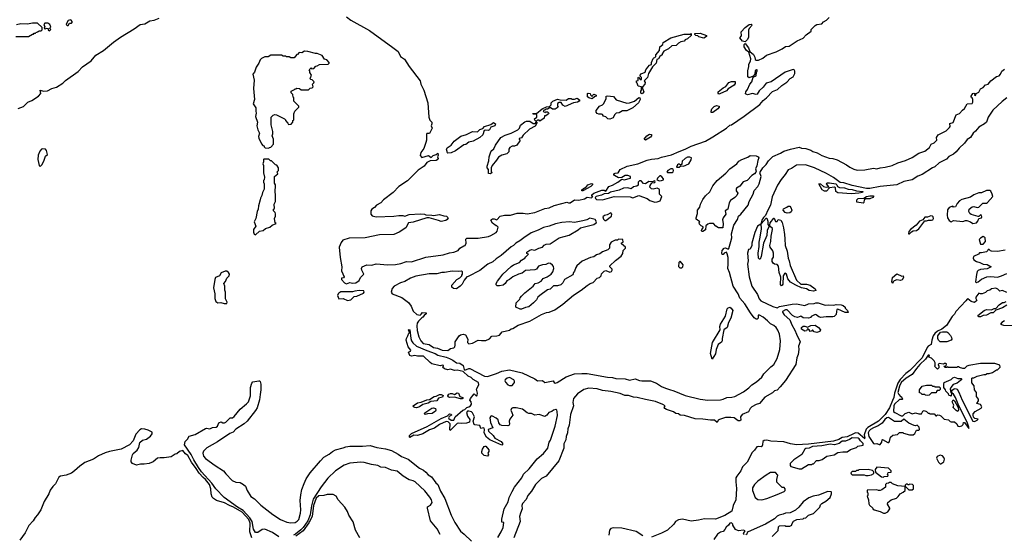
# Model space of a CAD drawing. Extents: x 2348354 to 2479840, y 460476 to 613653.
# Tile 113 of 256: x 2389812 to 2401476, y 539015 to 545110. Entities that reach past the tile are written whole.
import ezdxf

# ---------------------------------------------------------------- set-up
doc = ezdxf.new("R2010")
doc.units = 0

msp = doc.modelspace()

# ---------------------------------------------------------------- linework, layer by layer
at = {"layer": '0CON05XD'}
for points in [[(2389765, 544911), (2389915, 544913), (2389965, 544940), (2389975, 544940), (2389985, 544950), (2389998, 544952), (2390005, 544960), (2390018, 544962), (2390025, 544970), (2390035, 544970), (2390045, 544980), (2390065, 544980), (2390078, 544992), (2390078, 545018), (2390025, 545070), (2389965, 545070), (2389905, 545057), (2389825, 545063), (2389775, 545051)], [(2389795, 544060), (2389858, 544082), (2389910, 544135), (2389957, 544153), (2390037, 544203), (2390063, 544235), (2390055, 544276), (2390093, 544263), (2390143, 544267), (2390195, 544295), (2390248, 544312), (2390322, 544358), (2390355, 544389), (2390504, 544496), (2390555, 544551), (2390661, 544625), (2390715, 544689), (2390806, 544744), (2390925, 544844), (2391008, 544905), (2391169, 545001), (2391241, 545055), (2391295, 545061), (2391354, 545095), (2391405, 545106), (2391465, 545129)], [(2390165, 544980), (2390180, 544995), (2390170, 545005), (2390172, 545018), (2390180, 545025), (2390168, 545055), (2390145, 545070), (2390112, 545068), (2390100, 545055), (2390102, 545042), (2390110, 545035), (2390102, 545012), (2390115, 545000), (2390125, 545010), (2390148, 545008), (2390150, 544985), (2390165, 544980)], [(2390375, 545040), (2390385, 545042), (2390402, 545068), (2390425, 545070), (2390440, 545085), (2390417, 545107), (2390385, 545100), (2390370, 545075), (2390363, 545053), (2390375, 545040)], [(2393685, 545143), (2393735, 545105), (2393955, 544984), (2394231, 544781), (2394294, 544735), (2394323, 544675), (2394372, 544642), (2394425, 544555), (2394556, 544386), (2394566, 544345), (2394599, 544275), (2394647, 544127), (2394659, 543955), (2394671, 543921), (2394696, 543895), (2394696, 543875), (2394688, 543855), (2394699, 543825), (2394669, 543761), (2394635, 543761), (2394630, 543755), (2394630, 543685), (2394624, 543656), (2394601, 543585), (2394565, 543537), (2394555, 543500), (2394575, 543480), (2394655, 543502), (2394685, 543480), (2394709, 543501), (2394747, 543513), (2394765, 543530), (2394770, 543505), (2394762, 543485), (2394768, 543468), (2394759, 543451), (2394746, 543444), (2394675, 543440), (2394635, 543420), (2394603, 543377), (2394532, 543328), (2394407, 543203), (2394304, 543135), (2394237, 543063), (2394124, 542976), (2394089, 542941), (2394040, 542915), (2394015, 542886), (2393985, 542866), (2393974, 542845), (2393973, 542805), (2393989, 542789), (2394035, 542777), (2394245, 542783), (2394305, 542793), (2394353, 542793), (2394375, 542782), (2394427, 542803), (2394555, 542811), (2394606, 542806), (2394625, 542798), (2394695, 542797), (2394715, 542790), (2394785, 542802), (2394835, 542786), (2394870, 542785), (2394890, 542765), (2394878, 542745), (2394859, 542731), (2394805, 542721), (2394772, 542732), (2394663, 542763), (2394635, 542762), (2394475, 542713), (2394420, 542705), (2394386, 542644), (2394308, 542592), (2394245, 542567), (2394075, 542562), (2393905, 542528), (2393715, 542521), (2393641, 542499), (2393619, 542471), (2393597, 542415), (2393607, 542295), (2393629, 542185), (2393624, 542135), (2393658, 542065), (2393648, 542052), (2393625, 542048), (2393623, 542033), (2393662, 541992), (2393685, 541982), (2393725, 541998), (2393755, 541988), (2393795, 541993), (2393835, 542020), (2393848, 542055), (2393888, 542095), (2393866, 542145), (2393860, 542165), (2393870, 542185), (2393925, 542208), (2393985, 542204), (2394035, 542218), (2394175, 542208), (2394265, 542210), (2394327, 542223), (2394395, 542246), (2394455, 542241), (2394625, 542299), (2394830, 542325), (2394905, 542349), (2394955, 542357), (2395005, 542378), (2395027, 542403), (2395075, 542432), (2395090, 542435), (2395100, 542465), (2395098, 542512), (2395108, 542522), (2395244, 542524), (2395365, 542544), (2395395, 542554), (2395455, 542590), (2395470, 542605), (2395482, 542652), (2395465, 542670), (2395455, 542670), (2395415, 542700), (2395392, 542735), (2395400, 542745), (2395415, 542752), (2395435, 542752), (2395465, 542740), (2395506, 542784), (2395554, 542796), (2395625, 542794), (2395705, 542819), (2395775, 542820), (2395825, 542810), (2395913, 542827), (2396035, 542874), (2396085, 542880), (2396142, 542908), (2396236, 542934), (2396295, 542950), (2396315, 542940), (2396335, 542942), (2396383, 542977), (2396436, 542974), (2396505, 542990), (2396535, 543010), (2396585, 543000), (2396600, 543015), (2396592, 543022), (2396590, 543035), (2396613, 543057), (2396707, 543093), (2396735, 543092), (2396755, 543080), (2396792, 543135), (2396835, 543150), (2396900, 543185), (2396945, 543220), (2396975, 543214), (2397048, 543235), (2397050, 543255), (2397015, 543266), (2396985, 543263), (2396945, 543242), (2396905, 543238), (2396858, 543265), (2396850, 543275), (2396850, 543285), (2396865, 543293), (2396903, 543297), (2396924, 543335), (2397007, 543375), (2397135, 543405), (2397244, 543446), (2397295, 543458), (2397374, 543466), (2397415, 543482), (2397535, 543510), (2397625, 543551), (2397695, 543576), (2397765, 543613), (2397935, 543672), (2398025, 543721), (2398185, 543825), (2398225, 543862), (2398245, 543866), (2398393, 543967), (2398580, 544105), (2398621, 544155), (2398661, 544185), (2398732, 544258), (2398790, 544285), (2398840, 544330), (2398900, 544370), (2398938, 544412), (2398975, 544433), (2398993, 544475), (2398995, 544500), (2398986, 544516), (2398975, 544520), (2398880, 544490), (2398715, 544376), (2398655, 544357), (2398620, 544310), (2398573, 544267), (2398550, 544230), (2398535, 544226), (2398493, 544237), (2398435, 544220), (2398412, 544232), (2398413, 544255), (2398436, 544285), (2398462, 544348), (2398487, 544375), (2398502, 544428), (2398538, 544445), (2398540, 544485), (2398550, 544505), (2398550, 544515), (2398542, 544518), (2398525, 544510), (2398520, 544465), (2398500, 544440), (2398455, 544420), (2398440, 544435), (2398440, 544505), (2398450, 544555), (2398449, 544585), (2398470, 544620), (2398473, 544645), (2398450, 544725), (2398422, 544745), (2398395, 544790), (2398394, 544816), (2398405, 544830), (2398446, 544776), (2398462, 544732), (2398505, 544699), (2398521, 544665), (2398525, 544640), (2398535, 544632), (2398565, 544630), (2398615, 544656), (2398658, 544692), (2398775, 544731), (2398845, 544764), (2398885, 544791), (2398927, 544795), (2399021, 544859), (2399095, 544892), (2399130, 544930), (2399188, 544975), (2399190, 544995), (2399235, 545042), (2399255, 545052), (2399315, 545062), (2399334, 545086), (2399370, 545105), (2399402, 545138)], [(2398405, 544850), (2398375, 544858), (2398342, 544895), (2398362, 544918), (2398361, 544965), (2398405, 545019), (2398455, 545052), (2398477, 545057), (2398488, 545045), (2398454, 545006), (2398446, 544985), (2398447, 544905), (2398433, 544875), (2398405, 544850)], [(2397185, 544232), (2397172, 544242), (2397172, 544265), (2397180, 544275), (2397180, 544315), (2397140, 544325), (2397128, 544358), (2397120, 544365), (2397120, 544385), (2397138, 544392), (2397140, 544425), (2397145, 544430), (2397162, 544402), (2397178, 544402), (2397180, 544425), (2397162, 544442), (2397162, 544455), (2397175, 544468), (2397223, 544487), (2397230, 544515), (2397252, 544548), (2397275, 544572), (2397295, 544580), (2397297, 544605), (2397315, 544650), (2397325, 544660), (2397338, 544662), (2397350, 544675), (2397350, 544695), (2397390, 544745), (2397395, 544790), (2397430, 544815), (2397435, 544840), (2397525, 544896), (2397685, 544938), (2397755, 544940), (2397768, 544948), (2397768, 544922), (2397725, 544882), (2397695, 544870), (2397682, 544855), (2397645, 544848), (2397615, 544832), (2397590, 544805), (2397539, 544801), (2397498, 544765), (2397442, 544738), (2397423, 544707), (2397422, 544695), (2397397, 544673), (2397380, 544645), (2397362, 544638), (2397352, 544595), (2397307, 544553), (2397262, 544475), (2397250, 544425), (2397212, 544388), (2397220, 544365), (2397218, 544345), (2397190, 544315), (2397190, 544295), (2397207, 544255), (2397185, 544232)], [(2397915, 544892), (2397858, 544908), (2397845, 544920), (2397823, 544923), (2397810, 544935), (2397812, 544948), (2397875, 544952), (2397950, 544925), (2397948, 544912), (2397915, 544892)], [(2392765, 543590), (2392772, 543598), (2392788, 543602), (2392820, 543635), (2392820, 543695), (2392802, 543735), (2392812, 543758), (2392812, 543785), (2392790, 543865), (2392790, 543955), (2392815, 543980), (2392835, 543988), (2392855, 543982), (2392950, 543935), (2392960, 543925), (2392960, 543915), (2392990, 543885), (2392995, 543870), (2393028, 543872), (2393050, 543895), (2393050, 543915), (2393060, 543925), (2393060, 543995), (2393070, 544025), (2393120, 544075), (2393118, 544088), (2393060, 544145), (2393060, 544185), (2393052, 544192), (2393050, 544225), (2393030, 544245), (2393030, 544265), (2393068, 544282), (2393075, 544290), (2393088, 544292), (2393095, 544300), (2393127, 544297), (2393145, 544280), (2393235, 544280), (2393252, 544298), (2393278, 544302), (2393290, 544315), (2393280, 544345), (2393298, 544362), (2393300, 544375), (2393278, 544398), (2393262, 544402), (2393250, 544415), (2393258, 544422), (2393270, 544455), (2393250, 544485), (2393250, 544505), (2393242, 544518), (2393265, 544540), (2393275, 544530), (2393298, 544532), (2393322, 544558), (2393338, 544562), (2393365, 544580), (2393467, 544583), (2393480, 544595), (2393480, 544605), (2393450, 544635), (2393425, 544642), (2393395, 544688), (2393335, 544710), (2393315, 544708), (2393225, 544734), (2393185, 544736), (2393155, 544718), (2393125, 544720), (2393105, 544700), (2393095, 544700), (2393065, 544660), (2393025, 544660), (2393005, 544670), (2392975, 544670), (2392967, 544677), (2392935, 544680), (2392915, 544692), (2392788, 544692), (2392755, 544672), (2392715, 544672), (2392675, 544650), (2392662, 544635), (2392645, 544595), (2392613, 544547), (2392593, 544487), (2392576, 544465), (2392589, 544395), (2392584, 544296), (2392593, 544167), (2392580, 544115), (2392611, 544065), (2392609, 544025), (2392614, 544005), (2392604, 543965), (2392628, 543895), (2392623, 543855), (2392634, 543805), (2392653, 543765), (2392643, 543725), (2392645, 543708), (2392675, 543640), (2392692, 543622), (2392708, 543618), (2392710, 543605), (2392722, 543592), (2392765, 543590)], [(2395475, 538979), (2395518, 539045), (2395540, 539095), (2395546, 539156), (2395525, 539160), (2395524, 539194), (2395552, 539315), (2395599, 539401), (2395611, 539449), (2395645, 539522), (2395675, 539574), (2395761, 539685), (2395782, 539728), (2395848, 539792), (2395943, 539907), (2396016, 539974), (2396067, 540035), (2396084, 540105), (2396099, 540131), (2396155, 540295), (2396184, 540424), (2396181, 540471), (2396176, 540486), (2396165, 540493), (2396135, 540486), (2396115, 540471), (2396081, 540459), (2396057, 540425), (2396035, 540410), (2395965, 540436), (2395915, 540428), (2395876, 540446), (2395845, 540447), (2395824, 540454), (2395768, 540498), (2395695, 540512), (2395655, 540514), (2395637, 540505), (2395631, 540485), (2395642, 540458), (2395653, 540425), (2395620, 540380), (2395611, 540355), (2395615, 540320), (2395608, 540305), (2395595, 540298), (2395525, 540302), (2395505, 540312), (2395488, 540335), (2395479, 540369), (2395455, 540392), (2395415, 540413), (2395405, 540418), (2395395, 540413), (2395381, 540395), (2395391, 540341), (2395418, 540275), (2395362, 540258), (2395367, 540235), (2395421, 540185), (2395440, 540155), (2395516, 540115), (2395536, 540085), (2395525, 540071), (2395383, 540135), (2395344, 540164), (2395313, 540215), (2395320, 540255), (2395314, 540274), (2395305, 540277), (2395275, 540268), (2395262, 540305), (2395205, 540310), (2395196, 540316), (2395184, 540355), (2395202, 540405), (2395176, 540455), (2395165, 540464), (2395135, 540474), (2395117, 540473), (2395104, 540456), (2395117, 540415), (2395143, 540375), (2395142, 540345), (2395105, 540330), (2395042, 540328), (2395015, 540331), (2394994, 540326), (2394913, 540243), (2394908, 540255), (2394912, 540325), (2394888, 540348), (2394865, 540350), (2394784, 540316), (2394727, 540273), (2394669, 540251), (2394588, 540205), (2394526, 540186), (2394481, 540189), (2394435, 540163), (2394430, 540165), (2394432, 540185), (2394455, 540208), (2394640, 540290), (2394805, 540386), (2394881, 540419), (2394905, 540442), (2394925, 540438), (2394927, 540427), (2394900, 540410), (2394894, 540396), (2394896, 540385), (2394925, 540367), (2394954, 540366), (2394972, 540408), (2395061, 540485), (2395086, 540494), (2395109, 540515), (2395134, 540526), (2395151, 540535), (2395166, 540555), (2395159, 540585), (2395146, 540605), (2395152, 540625), (2395195, 540678), (2395225, 540652), (2395232, 540665), (2395236, 540686), (2395224, 540735), (2395253, 540787), (2395249, 540815), (2395185, 540850), (2395161, 540871), (2395125, 540887), (2395064, 540944), (2394995, 540961), (2394965, 540956), (2394915, 540970), (2394885, 540963), (2394844, 540974), (2394822, 540995), (2394832, 541005), (2394832, 541015), (2394822, 541018), (2394795, 541009), (2394695, 541036), (2394675, 541048), (2394595, 541126), (2394526, 541124), (2394495, 541132), (2394455, 541126), (2394435, 541131), (2394418, 541172), (2394442, 541185), (2394447, 541195), (2394416, 541236), (2394391, 541315), (2394393, 541335), (2394412, 541365), (2394422, 541398), (2394430, 541405), (2394420, 541435), (2394425, 541440), (2394435, 541438), (2394446, 541335), (2394455, 541308), (2394471, 541281), (2394513, 541243), (2394635, 541191), (2394736, 541155), (2394766, 541136), (2394865, 541114), (2394905, 541099), (2394945, 541079), (2394985, 541047), (2395025, 541041), (2395066, 541015), (2395078, 540968), (2395085, 540959), (2395132, 540978), (2395145, 540978), (2395320, 540890), (2395355, 540884), (2395462, 540918), (2395525, 540948), (2395615, 540962), (2395765, 540928), (2395914, 540855), (2395945, 540833), (2396006, 540836), (2396033, 540813), (2396134, 540834), (2396145, 540812), (2396155, 540807), (2396180, 540815), (2396285, 540881), (2396384, 540915), (2396471, 540921), (2396535, 540919), (2396775, 540878), (2396835, 540874), (2396875, 540862), (2396985, 540857), (2397035, 540842), (2397105, 540858), (2397155, 540838), (2397184, 540834), (2397285, 540832), (2397355, 540806), (2397415, 540767), (2397464, 540744), (2397509, 540731), (2397563, 540715), (2397695, 540660), (2397875, 540615), (2397964, 540604), (2398115, 540609), (2398145, 540615), (2398188, 540635), (2398249, 540639), (2398285, 540649), (2398387, 540703), (2398450, 540750), (2398484, 540785), (2398540, 540820), (2398604, 540876), (2398627, 540915), (2398710, 541000), (2398745, 541026), (2398785, 541099), (2398819, 541205), (2398825, 541305), (2398813, 541385), (2398794, 541434), (2398774, 541465), (2398745, 541489), (2398706, 541506), (2398673, 541545), (2398621, 541585), (2398575, 541610), (2398561, 541609), (2398560, 541575), (2398548, 541562), (2398535, 541564), (2398515, 541580), (2398469, 541639), (2398401, 541745), (2398342, 541812), (2398322, 541865), (2398263, 541953), (2398222, 542115), (2398201, 542165), (2398207, 542215), (2398204, 542294), (2398195, 542338), (2398185, 542358), (2398158, 542345), (2398145, 542328), (2398135, 542328), (2398130, 542345), (2398135, 542377), (2398156, 542404), (2398175, 542408), (2398205, 542392), (2398215, 542400), (2398235, 542485), (2398248, 542525), (2398244, 542575), (2398273, 542675), (2398315, 542745), (2398326, 542785), (2398354, 542806), (2398441, 542915), (2398454, 542956), (2398502, 543045), (2398512, 543088), (2398555, 543135), (2398572, 543165), (2398596, 543255), (2398580, 543295), (2398584, 543305), (2398614, 543356), (2398655, 543396), (2398682, 543438), (2398735, 543489), (2398825, 543528), (2398866, 543555), (2398945, 543578), (2399045, 543599), (2399075, 543589), (2399125, 543584), (2399185, 543565), (2399210, 543550), (2399258, 543535), (2399315, 543501), (2399402, 543472), (2399445, 543467), (2399495, 543450), (2399605, 543391), (2399645, 543362), (2399695, 543339), (2399735, 543328), (2399825, 543332), (2399925, 543350), (2399965, 543345), (2400005, 543357), (2400065, 543364), (2400146, 543384), (2400215, 543415), (2400305, 543442), (2400385, 543479), (2400465, 543530), (2400533, 543555), (2400590, 543595), (2400610, 543635), (2400645, 543652), (2400662, 543668), (2400677, 543685), (2400673, 543715), (2400691, 543745), (2400786, 543794), (2400828, 543835), (2400833, 543845), (2400831, 543879), (2400869, 543891), (2400907, 543983), (2400945, 544001), (2400980, 544040), (2401005, 544057), (2401035, 544113), (2401095, 544116), (2401103, 544135), (2401104, 544165), (2401096, 544186), (2401084, 544194), (2401084, 544204), (2401104, 544236), (2401115, 544242), (2401128, 544238), (2401122, 544215), (2401135, 544213), (2401142, 544238), (2401175, 544253), (2401195, 544292), (2401225, 544308), (2401252, 544338), (2401285, 544348), (2401318, 544385), (2401382, 544438), (2401415, 544447), (2401431, 544465), (2401448, 544502), (2401478, 544525)], [(2398095, 544230), (2398085, 544240), (2398088, 544255), (2398145, 544303), (2398179, 544321), (2398214, 544366), (2398245, 544378), (2398288, 544378), (2398290, 544355), (2398276, 544334), (2398207, 544293), (2398185, 544267), (2398105, 544232), (2398095, 544230)], [(2396595, 544172), (2396553, 544183), (2396540, 544195), (2396540, 544235), (2396545, 544240), (2396570, 544235), (2396575, 544220), (2396595, 544200), (2396600, 544215), (2396615, 544230), (2396640, 544215), (2396640, 544205), (2396622, 544198), (2396595, 544172)], [(2401506, 544184), (2401449, 544141), (2401342, 544038), (2401284, 543956), (2401265, 543895), (2401240, 543875), (2401173, 543837), (2401135, 543789), (2401108, 543765), (2401077, 543715), (2401035, 543691), (2401005, 543646), (2400940, 543590), (2400908, 543545), (2400875, 543516), (2400821, 543489), (2400791, 543459), (2400705, 543414), (2400655, 543367), (2400625, 543355), (2400505, 543278), (2400452, 543258), (2400386, 543214), (2400285, 543194), (2400205, 543155), (2400005, 543134), (2399885, 543111), (2399845, 543111), (2399675, 543146), (2399575, 543179), (2399531, 543181), (2399451, 543241), (2399369, 543289), (2399227, 543357), (2399121, 543391), (2399015, 543389), (2398955, 543346), (2398915, 543333), (2398882, 543278), (2398832, 543218), (2398791, 543149), (2398727, 543013), (2398708, 542915), (2398674, 542855), (2398649, 542791), (2398625, 542769), (2398604, 542735), (2398592, 542688), (2398551, 542665), (2398522, 542588), (2398487, 542465), (2398484, 542435), (2398466, 542394), (2398445, 542387), (2398434, 542344), (2398441, 542255), (2398434, 542215), (2398452, 542065), (2398485, 541955), (2398552, 541855), (2398573, 541803), (2398591, 541781), (2398735, 541714), (2398785, 541698), (2398815, 541712), (2398965, 541741), (2399015, 541744), (2399115, 541726), (2399155, 541746), (2399223, 541747), (2399245, 541756), (2399270, 541755), (2399355, 541729), (2399395, 541733), (2399455, 541730), (2399485, 541738), (2399542, 541732), (2399567, 541727), (2399590, 541705), (2399590, 541695), (2399620, 541665), (2399628, 541642), (2399593, 541643), (2399505, 541680), (2399492, 541678), (2399487, 541653), (2399485, 541620), (2399462, 541595), (2399445, 541589), (2399365, 541591), (2399304, 541584), (2399280, 541590), (2399248, 541615), (2399235, 541617), (2399190, 541595), (2399185, 541582), (2399155, 541577), (2399095, 541581), (2399065, 541597), (2399025, 541584), (2398995, 541592), (2398968, 541605), (2398905, 541672), (2398885, 541673), (2398850, 541655), (2398848, 541645), (2398869, 541615), (2398937, 541557), (2398960, 541495), (2398995, 541434), (2399013, 541385), (2399057, 541295), (2399038, 541245), (2399044, 541205), (2399035, 541145), (2399020, 541105), (2399005, 541025), (2398885, 540835), (2398820, 540760), (2398786, 540724), (2398755, 540714), (2398729, 540691), (2398641, 540639), (2398577, 540563), (2398535, 540551), (2398485, 540525), (2398466, 540505), (2398445, 540466), (2398370, 540435), (2398353, 540407), (2398354, 540366), (2398345, 540358), (2398325, 540361), (2398275, 540393), (2398235, 540398), (2398175, 540399), (2398104, 540376), (2398086, 540365), (2398075, 540338), (2398045, 540367), (2397995, 540366), (2397905, 540380), (2397813, 540383), (2397687, 540423), (2397636, 540426), (2397615, 540440), (2397585, 540446), (2397556, 540466), (2397473, 540495), (2397453, 540505), (2397448, 540515), (2397460, 540535), (2397432, 540552), (2397345, 540590), (2397225, 540610), (2397126, 540636), (2397085, 540639), (2397025, 540659), (2396981, 540661), (2396925, 540681), (2396815, 540705), (2396715, 540719), (2396655, 540739), (2396555, 540745), (2396495, 540732), (2396420, 540680), (2396372, 540625), (2396366, 540576), (2396374, 540535), (2396337, 540435), (2396322, 540308), (2396306, 540265), (2396301, 540215), (2396287, 540175), (2396281, 540135), (2396260, 540085), (2396260, 540035), (2396198, 539885), (2396048, 539702), (2395995, 539675), (2395921, 539605), (2395874, 539525), (2395833, 539475), (2395811, 539429), (2395769, 539381), (2395761, 539355), (2395765, 539315), (2395744, 539266), (2395734, 539226), (2395740, 539165), (2395667, 538975)], [(2395975, 543910), (2395965, 543920), (2395945, 543920), (2395935, 543910), (2395925, 543910), (2395915, 543920), (2395912, 543938), (2395940, 543955), (2395940, 543985), (2395935, 543990), (2395895, 543990), (2395892, 543998), (2395935, 544000), (2396000, 544055), (2396055, 544078), (2396088, 544082), (2396108, 544102), (2396110, 544125), (2396130, 544145), (2396185, 544170), (2396215, 544160), (2396285, 544158), (2396315, 544178), (2396345, 544178), (2396358, 544168), (2396385, 544168), (2396415, 544180), (2396448, 544158), (2396440, 544145), (2396420, 544135), (2396373, 544127), (2396275, 544083), (2396247, 544097), (2396228, 544128), (2396205, 544130), (2396183, 544117), (2396182, 544085), (2396190, 544075), (2396155, 544050), (2396125, 544050), (2396095, 544070), (2396065, 544050), (2396045, 544050), (2396035, 544040), (2396022, 544038), (2396012, 544022), (2396028, 544018), (2396035, 544010), (2396045, 544020), (2396065, 544018), (2396080, 544005), (2396078, 543995), (2396045, 543970), (2396030, 543970), (2396027, 543945), (2395975, 543910)], [(2396805, 543933), (2396780, 543935), (2396755, 543958), (2396727, 543967), (2396715, 543988), (2396705, 543992), (2396675, 543990), (2396655, 544000), (2396642, 544015), (2396642, 544035), (2396682, 544085), (2396718, 544102), (2396734, 544116), (2396760, 544175), (2396760, 544205), (2396775, 544210), (2396845, 544202), (2396880, 544160), (2397005, 544123), (2397036, 544124), (2397096, 544144), (2397145, 544190), (2397160, 544185), (2397162, 544165), (2397143, 544127), (2397075, 544068), (2397005, 544032), (2396955, 544029), (2396915, 544007), (2396878, 544002), (2396858, 543985), (2396843, 543947), (2396805, 543933)], [(2398005, 544012), (2398002, 544025), (2398013, 544055), (2398038, 544082), (2398065, 544094), (2398098, 544088), (2398099, 544075), (2398084, 544055), (2398025, 544013), (2398005, 544012)], [(2394885, 543530), (2394880, 543535), (2394870, 543575), (2394876, 543594), (2394925, 543623), (2394958, 543672), (2395039, 543731), (2395105, 543752), (2395175, 543788), (2395235, 543782), (2395265, 543808), (2395299, 543821), (2395318, 543845), (2395392, 543868), (2395425, 543892), (2395448, 543875), (2395440, 543855), (2395392, 543838), (2395376, 543805), (2395365, 543797), (2395335, 543803), (2395313, 543797), (2395297, 543745), (2395264, 543716), (2395185, 543672), (2395135, 543661), (2395097, 543633), (2395072, 543628), (2394975, 543557), (2394925, 543533), (2394885, 543530)], [(2395385, 543284), (2395368, 543288), (2395368, 543335), (2395352, 543355), (2395352, 543375), (2395371, 543439), (2395373, 543485), (2395393, 543545), (2395405, 543562), (2395430, 543580), (2395450, 543625), (2395514, 543716), (2395565, 543743), (2395635, 543768), (2395715, 543807), (2395734, 543826), (2395745, 543862), (2395795, 543900), (2395815, 543908), (2395855, 543910), (2395895, 543882), (2395918, 543882), (2395932, 543898), (2395938, 543898), (2395938, 543885), (2395919, 543851), (2395850, 543815), (2395777, 543743), (2395755, 543710), (2395730, 543705), (2395730, 543695), (2395740, 543685), (2395738, 543675), (2395702, 543625), (2395675, 543614), (2395645, 543611), (2395618, 543595), (2395608, 543575), (2395608, 543545), (2395585, 543520), (2395525, 543507), (2395485, 543482), (2395462, 543445), (2395410, 543385), (2395398, 543355), (2395398, 543318), (2395407, 543295), (2395385, 543284)], [(2397225, 543682), (2397212, 543695), (2397240, 543735), (2397275, 543753), (2397295, 543750), (2397297, 543735), (2397285, 543720), (2397225, 543682)], [(2390055, 543370), (2390077, 543395), (2390103, 543445), (2390118, 543495), (2390140, 543515), (2390132, 543562), (2390117, 543577), (2390085, 543580), (2390072, 543575), (2390053, 543555), (2390033, 543505), (2390027, 543455), (2390043, 543383), (2390055, 543370)], [(2392605, 542563), (2392655, 542604), (2392695, 542614), (2392725, 542638), (2392775, 542653), (2392802, 542678), (2392850, 542695), (2392840, 542705), (2392832, 542755), (2392842, 542785), (2392842, 542812), (2392837, 542827), (2392820, 542845), (2392820, 542865), (2392830, 542875), (2392828, 542925), (2392842, 542955), (2392842, 543045), (2392838, 543065), (2392842, 543155), (2392830, 543175), (2392830, 543255), (2392870, 543285), (2392868, 543298), (2392860, 543305), (2392880, 543325), (2392880, 543355), (2392858, 543388), (2392842, 543392), (2392795, 543440), (2392785, 543440), (2392765, 543460), (2392705, 543460), (2392700, 543455), (2392700, 543425), (2392692, 543405), (2392700, 543385), (2392700, 543295), (2392712, 543245), (2392707, 543213), (2392700, 543205), (2392700, 543185), (2392710, 543165), (2392710, 543105), (2392688, 543065), (2392682, 543028), (2392664, 542996), (2392663, 542975), (2392641, 542905), (2392637, 542865), (2392625, 542840), (2392608, 542755), (2392592, 542715), (2392609, 542665), (2392584, 542625), (2392581, 542595), (2392589, 542569), (2392605, 542563)], [(2397592, 543362), (2397625, 543362), (2397645, 543380), (2397675, 543377), (2397738, 543405), (2397765, 543450), (2397770, 543475), (2397753, 543483), (2397725, 543483), (2397695, 543468), (2397660, 543435), (2397657, 543403), (2397648, 543392), (2397635, 543390), (2397625, 543400), (2397615, 543400), (2397605, 543390), (2397592, 543362)], [(2397895, 542600), (2397890, 542615), (2397893, 542627), (2397910, 542645), (2397908, 542658), (2397885, 542670), (2397865, 542690), (2397862, 542708), (2397868, 542718), (2397828, 542748), (2397828, 542765), (2397842, 542815), (2397840, 542855), (2397871, 542889), (2397876, 542925), (2397905, 542979), (2397938, 543025), (2397989, 543071), (2398025, 543142), (2398075, 543204), (2398179, 543291), (2398224, 543345), (2398306, 543404), (2398333, 543435), (2398367, 543455), (2398438, 543482), (2398465, 543500), (2398536, 543496), (2398562, 543485), (2398570, 543475), (2398556, 543444), (2398545, 543380), (2398530, 543345), (2398537, 543315), (2398533, 543305), (2398516, 543284), (2398484, 543266), (2398429, 543205), (2398381, 543189), (2398345, 543139), (2398304, 543116), (2398299, 543105), (2398301, 543085), (2398321, 543055), (2398308, 543028), (2398285, 543004), (2398231, 542969), (2398218, 542942), (2398200, 542865), (2398170, 542845), (2398177, 542805), (2398146, 542764), (2398139, 542741), (2398144, 542695), (2398140, 542645), (2398092, 542645), (2398060, 542665), (2398030, 542695), (2397985, 542698), (2397965, 542690), (2397942, 542668), (2397938, 542622), (2397905, 542602), (2397895, 542600)], [(2397545, 543300), (2397555, 543310), (2397558, 543325), (2397555, 543340), (2397545, 543342), (2397525, 543342), (2397490, 543325), (2397480, 543305), (2397485, 543300), (2397545, 543300)], [(2397335, 542951), (2397365, 542954), (2397398, 542965), (2397420, 543015), (2397393, 543045), (2397392, 543095), (2397388, 543105), (2397365, 543113), (2397316, 543104), (2397296, 543106), (2397277, 543125), (2397280, 543145), (2397300, 543180), (2397335, 543183), (2397340, 543195), (2397335, 543200), (2397305, 543190), (2397265, 543192), (2397225, 543167), (2397202, 543172), (2397175, 543200), (2397155, 543200), (2397140, 543185), (2397139, 543151), (2397125, 543140), (2397085, 543130), (2397055, 543108), (2397015, 543117), (2396967, 543113), (2396915, 543092), (2396813, 543067), (2396787, 543053), (2396735, 543048), (2396705, 543032), (2396643, 543017), (2396630, 543005), (2396632, 542992), (2396645, 542980), (2396715, 542978), (2396855, 543018), (2397044, 543014), (2397075, 543000), (2397145, 543030), (2397244, 542994), (2397278, 542968), (2397335, 542951)], [(2397392, 543202), (2397415, 543204), (2397438, 543215), (2397440, 543225), (2397419, 543249), (2397405, 543260), (2397395, 543260), (2397368, 543235), (2397360, 543215), (2397392, 543202)], [(2396472, 543082), (2396470, 543095), (2396505, 543120), (2396518, 543122), (2396542, 543155), (2396585, 543170), (2396598, 543168), (2396598, 543155), (2396580, 543135), (2396485, 543082), (2396472, 543082)], [(2399665, 543048), (2399505, 543059), (2399479, 543075), (2399477, 543117), (2399465, 543128), (2399405, 543120), (2399369, 543081), (2399345, 543079), (2399317, 543095), (2399280, 543165), (2399300, 543165), (2399335, 543136), (2399365, 543127), (2399398, 543132), (2399371, 543165), (2399373, 543175), (2399381, 543179), (2399405, 543180), (2399480, 543165), (2399492, 543155), (2399500, 543135), (2399524, 543124), (2399585, 543120), (2399625, 543104), (2399675, 543101), (2399725, 543084), (2399800, 543075), (2399795, 543062), (2399755, 543054), (2399665, 543048)], [(2401105, 542698), (2401145, 542703), (2401162, 542725), (2401174, 542756), (2401207, 542763), (2401210, 542775), (2401205, 542790), (2401195, 542798), (2401175, 542778), (2401165, 542778), (2401084, 542804), (2401068, 542815), (2401055, 542840), (2401060, 542865), (2401095, 542893), (2401115, 542899), (2401155, 542887), (2401175, 542888), (2401222, 542938), (2401265, 542938), (2401279, 542945), (2401340, 543015), (2401333, 543045), (2401315, 543080), (2401305, 543088), (2401265, 543086), (2401205, 543061), (2401175, 543060), (2401115, 543035), (2401075, 543008), (2400975, 542980), (2400945, 542964), (2400916, 542935), (2400898, 542892), (2400875, 542890), (2400865, 542900), (2400855, 542898), (2400822, 542885), (2400805, 542858), (2400799, 542795), (2400804, 542765), (2400825, 542730), (2400845, 542718), (2400875, 542732), (2400985, 542722), (2401015, 542733), (2401033, 542733), (2401077, 542717), (2401105, 542698)], [(2399805, 542937), (2399731, 542951), (2399730, 542975), (2399745, 542993), (2399812, 542998), (2399844, 543016), (2399885, 543026), (2399928, 543025), (2399928, 543015), (2399918, 543005), (2399885, 542987), (2399835, 542988), (2399825, 542982), (2399818, 542975), (2399813, 542945), (2399805, 542937)], [(2398905, 542818), (2398880, 542825), (2398857, 542855), (2398859, 542871), (2398902, 542888), (2398915, 542900), (2398935, 542900), (2398948, 542885), (2398959, 542855), (2398953, 542835), (2398935, 542821), (2398905, 542818)], [(2394885, 541194), (2394915, 541214), (2394955, 541224), (2394967, 541235), (2394973, 541255), (2394972, 541295), (2395020, 541365), (2395035, 541378), (2395065, 541386), (2395095, 541378), (2395120, 541325), (2395118, 541285), (2395135, 541272), (2395175, 541280), (2395244, 541316), (2395285, 541309), (2395335, 541311), (2395379, 541331), (2395405, 541360), (2395465, 541364), (2395495, 541372), (2395528, 541412), (2395615, 541433), (2395635, 541450), (2395655, 541453), (2395718, 541492), (2395855, 541539), (2395992, 541618), (2396055, 541641), (2396085, 541646), (2396152, 541675), (2396245, 541742), (2396372, 541848), (2396464, 541906), (2396535, 541962), (2396570, 541985), (2396605, 541998), (2396655, 542048), (2396680, 542055), (2396700, 542075), (2396705, 542100), (2396735, 542132), (2396755, 542138), (2396805, 542121), (2396825, 542127), (2396832, 542145), (2396830, 542155), (2396804, 542184), (2396803, 542195), (2396870, 542260), (2396939, 542311), (2396957, 542343), (2396962, 542378), (2396990, 542405), (2396988, 542418), (2396940, 542455), (2396942, 542468), (2396960, 542475), (2396958, 542508), (2396905, 542510), (2396895, 542500), (2396865, 542500), (2396820, 542475), (2396798, 542445), (2396800, 542405), (2396780, 542385), (2396715, 542362), (2396685, 542338), (2396645, 542327), (2396615, 542300), (2396575, 542292), (2396475, 542250), (2396414, 542196), (2396400, 542175), (2396385, 542130), (2396373, 542117), (2396365, 542090), (2396267, 542033), (2396248, 541995), (2396221, 541969), (2396185, 541958), (2396135, 541960), (2396095, 541918), (2396065, 541909), (2395976, 541844), (2395952, 541825), (2395936, 541794), (2395900, 541755), (2395845, 541708), (2395805, 541703), (2395755, 541682), (2395743, 541683), (2395690, 541705), (2395692, 541755), (2395738, 541802), (2395740, 541815), (2395758, 541835), (2395798, 541875), (2395897, 541953), (2395918, 541985), (2395955, 541993), (2395988, 542015), (2396012, 542045), (2396062, 542065), (2396107, 542095), (2396128, 542125), (2396140, 542165), (2396137, 542187), (2396123, 542203), (2396102, 542222), (2396075, 542227), (2396045, 542212), (2396005, 542208), (2395960, 542190), (2395933, 542157), (2395915, 542148), (2395805, 542138), (2395765, 542108), (2395720, 542095), (2395655, 542063), (2395615, 542032), (2395583, 542017), (2395562, 541985), (2395538, 541965), (2395495, 541957), (2395468, 541958), (2395458, 541968), (2395458, 541985), (2395472, 542015), (2395502, 542048), (2395534, 542096), (2395634, 542186), (2395664, 542206), (2395734, 542236), (2395755, 542262), (2395796, 542284), (2395807, 542303), (2395840, 542335), (2395822, 542342), (2395820, 542355), (2395855, 542380), (2395875, 542388), (2395915, 542382), (2395964, 542406), (2396004, 542416), (2396025, 542438), (2396050, 542450), (2396095, 542454), (2396204, 542526), (2396320, 542560), (2396427, 542623), (2396455, 542647), (2396615, 542686), (2396642, 542705), (2396647, 542717), (2396628, 542745), (2396565, 542760), (2396529, 542741), (2396483, 542727), (2396385, 542710), (2396325, 542717), (2396235, 542709), (2396158, 542692), (2396085, 542663), (2396019, 542649), (2395955, 542617), (2395870, 542585), (2395783, 542527), (2395739, 542491), (2395689, 542465), (2395663, 542437), (2395635, 542420), (2395515, 542317), (2395455, 542279), (2395418, 542242), (2395360, 542215), (2395265, 542141), (2395125, 542068), (2395110, 542065), (2395078, 542025), (2395055, 541978), (2395032, 541955), (2394985, 541923), (2394950, 541925), (2394932, 541942), (2394930, 541965), (2394990, 542035), (2395028, 542052), (2395050, 542075), (2395050, 542085), (2395060, 542095), (2395060, 542125), (2395045, 542132), (2395005, 542128), (2394935, 542133), (2394845, 542116), (2394814, 542116), (2394755, 542099), (2394665, 542102), (2394505, 542073), (2394441, 542049), (2394375, 542009), (2394325, 541995), (2394248, 541955), (2394226, 541925), (2394212, 541885), (2394226, 541865), (2394338, 541818), (2394419, 541759), (2394448, 541718), (2394475, 541657), (2394519, 541619), (2394555, 541612), (2394569, 541621), (2394585, 541642), (2394628, 541638), (2394628, 541625), (2394604, 541606), (2394590, 541585), (2394575, 541580), (2394535, 541540), (2394521, 541515), (2394516, 541484), (2394520, 541430), (2394542, 541355), (2394566, 541305), (2394594, 541275), (2394663, 541263), (2394715, 541228), (2394761, 541221), (2394818, 541198), (2394885, 541194)], [(2396755, 542732), (2396822, 542785), (2396826, 542806), (2396815, 542822), (2396772, 542798), (2396740, 542790), (2396722, 542775), (2396727, 542747), (2396743, 542733), (2396755, 542732)], [(2398585, 542273), (2398575, 542273), (2398566, 542286), (2398562, 542345), (2398573, 542425), (2398571, 542475), (2398585, 542535), (2398599, 542635), (2398598, 542692), (2398655, 542758), (2398665, 542758), (2398674, 542725), (2398674, 542685), (2398690, 542665), (2398666, 542615), (2398664, 542555), (2398624, 542465), (2398596, 542304), (2398585, 542273)], [(2399215, 541896), (2399165, 541904), (2399132, 541922), (2399075, 541935), (2399007, 541967), (2398945, 542002), (2398912, 542042), (2398895, 542097), (2398875, 542110), (2398858, 542075), (2398853, 541977), (2398846, 541964), (2398835, 541960), (2398825, 541972), (2398831, 542061), (2398811, 542115), (2398802, 542192), (2398785, 542211), (2398755, 542214), (2398738, 542225), (2398728, 542245), (2398728, 542275), (2398742, 542298), (2398744, 542345), (2398734, 542374), (2398703, 542415), (2398697, 542435), (2398710, 542485), (2398714, 542546), (2398731, 542625), (2398729, 542639), (2398700, 542665), (2398698, 542675), (2398704, 542706), (2398745, 542760), (2398750, 542760), (2398765, 542720), (2398785, 542722), (2398798, 542742), (2398828, 542735), (2398845, 542707), (2398861, 542645), (2398874, 542566), (2398875, 542515), (2398881, 542435), (2398905, 542368), (2398916, 542286), (2398929, 542255), (2398938, 542198), (2399016, 542026), (2399065, 541979), (2399135, 541976), (2399178, 541965), (2399235, 541923), (2399245, 541902), (2399215, 541896)], [(2400355, 542573), (2400375, 542598), (2400395, 542608), (2400435, 542614), (2400465, 542633), (2400533, 542727), (2400555, 542728), (2400577, 542737), (2400615, 542734), (2400630, 542740), (2400639, 542755), (2400633, 542775), (2400624, 542784), (2400605, 542786), (2400565, 542770), (2400535, 542770), (2400511, 542739), (2400470, 542725), (2400433, 542677), (2400364, 542625), (2400345, 542602), (2400342, 542575), (2400355, 542573)], [(2401225, 542450), (2401252, 542485), (2401250, 542525), (2401225, 542542), (2401195, 542523), (2401180, 542505), (2401195, 542450), (2401225, 542450)], [(2401485, 542380), (2401396, 542364), (2401325, 542367), (2401312, 542372), (2401295, 542390), (2401285, 542390), (2401280, 542375), (2401265, 542361), (2401205, 542347), (2401182, 542348), (2401170, 542335), (2401112, 542305), (2401107, 542285), (2401117, 542265), (2401145, 542246), (2401185, 542236), (2401225, 542216), (2401275, 542209), (2401320, 542185), (2401275, 542160), (2401195, 542150), (2401165, 542139), (2401155, 542128), (2401145, 542093), (2401134, 542004), (2401145, 541998)], [(2397655, 542171), (2397670, 542185), (2397673, 542205), (2397635, 542251), (2397619, 542235), (2397618, 542188), (2397633, 542173), (2397655, 542171)], [(2392235, 541748), (2392265, 541750), (2392271, 541765), (2392249, 541805), (2392251, 541885), (2392244, 541906), (2392243, 541953), (2392230, 541985), (2392252, 542008), (2392265, 542050), (2392292, 542078), (2392296, 542095), (2392285, 542116), (2392265, 542130), (2392245, 542133), (2392198, 542112), (2392178, 542075), (2392134, 542056), (2392126, 542035), (2392110, 541935), (2392126, 541865), (2392123, 541807), (2392135, 541774), (2392158, 541758), (2392195, 541761), (2392235, 541748)], [(2400155, 541990), (2400142, 542005), (2400153, 542055), (2400205, 542100), (2400263, 542073), (2400278, 542078), (2400282, 542055), (2400265, 542030), (2400245, 542022), (2400205, 542028), (2400173, 542017), (2400160, 542005), (2400155, 541990)], [(2401145, 541998), (2401165, 542004), (2401205, 542036), (2401270, 542065), (2401315, 542069), (2401395, 542061), (2401445, 542076), (2401505, 542106)], [(2401505, 541878), (2401455, 541902), (2401423, 541893), (2401399, 541919), (2401375, 541932), (2401325, 541922), (2401304, 541906), (2401275, 541898), (2401255, 541881), (2401215, 541864), (2401195, 541862), (2401175, 541870), (2401138, 541825), (2401138, 541808), (2401150, 541785), (2401125, 541762), (2401084, 541774), (2401046, 541806), (2401035, 541802), (2401020, 541780), (2400901, 541655), (2400888, 541622), (2400860, 541595), (2400790, 541490), (2400735, 541445), (2400685, 541423), (2400652, 541395), (2400634, 541366), (2400619, 541315), (2400609, 541265), (2400575, 541245), (2400561, 541229), (2400502, 541105), (2400357, 540955), (2400311, 540919), (2400243, 540847), (2400214, 540806), (2400177, 540685), (2400169, 540635), (2400150, 540600), (2400118, 540512), (2400065, 540436), (2399985, 540354), (2399859, 540281), (2399838, 540262), (2399815, 540195), (2399824, 540155), (2399820, 540150), (2399825, 540145), (2399820, 540150), (2399745, 540213), (2399715, 540217), (2399691, 540205), (2399615, 540171), (2399555, 540160), (2399515, 540138), (2399451, 540119), (2399155, 540083), (2399014, 540076), (2398945, 540087), (2398865, 540109), (2398709, 540119), (2398665, 540130), (2398633, 540127), (2398616, 540114), (2398613, 540073), (2398603, 540055), (2398595, 540050), (2398565, 540056), (2398545, 540050), (2398519, 540011), (2398491, 539985), (2398432, 539868), (2398375, 539815), (2398355, 539765), (2398306, 539705), (2398297, 539685), (2398294, 539635), (2398304, 539556), (2398295, 539425), (2398264, 539355), (2398250, 539290), (2398165, 539238), (2398055, 539195), (2397925, 539199), (2397855, 539183), (2397765, 539172), (2397665, 539193), (2397615, 539185), (2397582, 539168), (2397560, 539135), (2397485, 539065), (2397415, 539027), (2397295, 538980)], [(2393696, 541786), (2393735, 541794), (2393775, 541830), (2393805, 541834), (2393885, 541872), (2393892, 541885), (2393888, 541898), (2393835, 541901), (2393784, 541896), (2393755, 541887), (2393617, 541887), (2393595, 541873), (2393584, 541865), (2393576, 541845), (2393595, 541804), (2393645, 541809), (2393696, 541786)], [(2398015, 541090), (2397995, 541155), (2398021, 541285), (2398111, 541435), (2398108, 541475), (2398115, 541503), (2398172, 541598), (2398195, 541684), (2398205, 541696), (2398225, 541704), (2398242, 541692), (2398260, 541665), (2398238, 541575), (2398208, 541522), (2398194, 541466), (2398154, 541435), (2398134, 541336), (2398134, 541305), (2398125, 541291), (2398085, 541262), (2398064, 541205), (2398057, 541153), (2398015, 541090)], [(2401175, 541590), (2401163, 541607), (2401238, 541665), (2401265, 541676), (2401325, 541672), (2401355, 541688), (2401375, 541690), (2401415, 541732), (2401455, 541760), (2401475, 541760), (2401498, 541772)], [(2401505, 541730), (2401455, 541698), (2401375, 541670), (2401345, 541640), (2401315, 541638), (2401265, 541609), (2401224, 541606), (2401195, 541592), (2401175, 541590)], [(2399255, 541404), (2399222, 541415), (2399205, 541438), (2399200, 541425), (2399175, 541418), (2399166, 541436), (2399145, 541450), (2399134, 541425), (2399115, 541420), (2399074, 541444), (2399074, 541465), (2399095, 541481), (2399115, 541481), (2399145, 541468), (2399185, 541488), (2399235, 541494), (2399276, 541465), (2399300, 541435), (2399292, 541418), (2399255, 541404)], [(2401478, 541545), (2401448, 541525), (2401432, 541505), (2401465, 541493), (2401605, 541489)], [(2400795, 541294), (2400716, 541296), (2400698, 541315), (2400689, 541335), (2400690, 541365), (2400722, 541408), (2400745, 541415), (2400795, 541413), (2400808, 541405), (2400838, 541368), (2400851, 541345), (2400854, 541325), (2400846, 541314), (2400795, 541294)], [(2401055, 540268), (2401058, 540285), (2401035, 540342), (2400937, 540537), (2400899, 540635), (2400875, 540676), (2400858, 540688), (2400852, 540705), (2400863, 540727), (2400881, 540739), (2400895, 540743), (2400916, 540736), (2400939, 540699), (2400978, 540605), (2401105, 540356), (2401125, 540350), (2401156, 540365), (2401165, 540377), (2401128, 540388), (2401112, 540402), (2401106, 540425), (2401109, 540441), (2401132, 540468), (2401202, 540508), (2401211, 540525), (2401195, 540554), (2401150, 540565), (2401169, 540595), (2401169, 540615), (2401146, 540646), (2401146, 540695), (2401123, 540725), (2401119, 540775), (2401091, 540811), (2401090, 540865), (2401098, 540868), (2401115, 540868), (2401155, 540887), (2401235, 540908), (2401255, 540908), (2401275, 540918), (2401295, 540918), (2401335, 540932), (2401385, 540962), (2401397, 540963), (2401413, 540977), (2401428, 540995), (2401425, 541020), (2401365, 541037), (2401195, 541040), (2401055, 541016), (2401034, 541006), (2401005, 540980), (2400985, 540978), (2400945, 540990), (2400935, 541000), (2400925, 541000), (2400915, 540990), (2400815, 540990), (2400805, 541000), (2400795, 540990), (2400775, 540990), (2400760, 541005), (2400788, 541012), (2400790, 541035), (2400785, 541040), (2400765, 541040), (2400755, 541030), (2400705, 541038), (2400692, 541025), (2400702, 541005), (2400702, 540988), (2400685, 540970), (2400650, 541005), (2400658, 541015), (2400658, 541045), (2400645, 541070), (2400615, 541100), (2400582, 541112), (2400590, 541125), (2400588, 541135), (2400575, 541138), (2400542, 541088), (2400475, 541027), (2400435, 540980), (2400384, 540906), (2400315, 540863), (2400255, 540815), (2400235, 540771), (2400216, 540695), (2400225, 540670), (2400245, 540648), (2400260, 540645), (2400270, 540615), (2400265, 540610), (2400235, 540612), (2400175, 540557), (2400167, 540535), (2400165, 540470), (2400178, 540458), (2400255, 540420), (2400275, 540420), (2400300, 540445), (2400345, 540462), (2400385, 540442), (2400425, 540452), (2400465, 540440), (2400495, 540440), (2400510, 540475), (2400525, 540480), (2400555, 540470), (2400575, 540450), (2400585, 540450), (2400595, 540440), (2400645, 540440), (2400665, 540420), (2400675, 540420), (2400685, 540430), (2400707, 540427), (2400725, 540420), (2400765, 540380), (2400815, 540370), (2400833, 540353), (2400848, 540348), (2400887, 540347), (2400913, 540323), (2400927, 540297), (2400941, 540291), (2400975, 540298), (2400988, 540315), (2400992, 540338), (2401005, 540338), (2401055, 540268)], [(2395616, 540776), (2395645, 540779), (2395664, 540796), (2395674, 540815), (2395675, 540830), (2395666, 540846), (2395615, 540871), (2395588, 540865), (2395564, 540846), (2395561, 540831), (2395566, 540816), (2395595, 540787), (2395616, 540776)], [(2400845, 540650), (2400820, 540665), (2400815, 540680), (2400782, 540712), (2400778, 540728), (2400760, 540755), (2400758, 540795), (2400762, 540815), (2400845, 540850), (2400865, 540870), (2400885, 540878), (2400925, 540862), (2400965, 540860), (2400970, 540855), (2400968, 540845), (2400958, 540835), (2400918, 540805), (2400871, 540789), (2400841, 540755), (2400834, 540735), (2400843, 540693), (2400850, 540685), (2400845, 540650)], [(2391932, 539808), (2391875, 539896), (2391842, 539962), (2391763, 540075), (2391771, 540115), (2391799, 540141), (2391821, 540179), (2391892, 540198), (2392015, 540268), (2392025, 540271), (2392065, 540263), (2392095, 540281), (2392138, 540285), (2392156, 540295), (2392170, 540335), (2392179, 540341), (2392198, 540348), (2392220, 540335), (2392238, 540335), (2392255, 540345), (2392305, 540393), (2392335, 540396), (2392355, 540411), (2392424, 540496), (2392501, 540559), (2392521, 540585), (2392547, 540655), (2392547, 540755), (2392561, 540805), (2392575, 540822), (2392645, 540833), (2392655, 540833), (2392661, 540825), (2392668, 540795), (2392669, 540725), (2392662, 540672), (2392655, 540607), (2392625, 540514), (2392605, 540480), (2392508, 540355), (2392473, 540325), (2392371, 540259), (2392340, 540225), (2392301, 540209), (2392155, 540110), (2392029, 540041), (2391990, 540000), (2391981, 539975), (2391991, 539941), (2392014, 539914), (2392130, 539830), (2392228, 539768), (2392253, 539733), (2392331, 539651), (2392372, 539632), (2392425, 539627), (2392464, 539605), (2392486, 539586), (2392508, 539535), (2392552, 539462), (2392595, 539435), (2392670, 539360), (2392811, 539251), (2392901, 539191), (2392979, 539159), (2393025, 539151), (2393075, 539155), (2393101, 539169), (2393119, 539191), (2393138, 539265), (2393142, 539305), (2393135, 539415), (2393141, 539481), (2393154, 539546), (2393181, 539615), (2393205, 539671), (2393255, 539745), (2393375, 539885), (2393415, 539928), (2393477, 539963), (2393517, 539995), (2393555, 540015), (2393645, 540039), (2393675, 540053), (2393725, 540059), (2393875, 540058), (2393965, 540068), (2394045, 540042), (2394145, 540028), (2394215, 540007), (2394295, 539966), (2394335, 539938), (2394415, 539905), (2394550, 539800), (2394595, 539776), (2394625, 539752), (2394650, 539720), (2394692, 539695), (2394743, 539623), (2394766, 539605), (2394797, 539527), (2394848, 539438), (2394922, 539242), (2394966, 539155), (2395033, 539053), (2395078, 539018), (2395163, 538933)], [(2400565, 540660), (2400543, 540663), (2400535, 540670), (2400505, 540670), (2400488, 540688), (2400472, 540692), (2400470, 540725), (2400505, 540770), (2400555, 540780), (2400615, 540780), (2400625, 540770), (2400648, 540768), (2400655, 540760), (2400705, 540760), (2400718, 540748), (2400718, 540732), (2400705, 540720), (2400682, 540718), (2400672, 540708), (2400668, 540692), (2400615, 540690), (2400585, 540662), (2400565, 540660)], [(2394515, 540514), (2394495, 540516), (2394478, 540525), (2394472, 540535), (2394525, 540574), (2394569, 540581), (2394635, 540607), (2394669, 540611), (2394722, 540648), (2394745, 540650), (2394785, 540671), (2394805, 540672), (2394828, 540658), (2394822, 540638), (2394774, 540626), (2394754, 540596), (2394683, 540587), (2394650, 540570), (2394587, 540553), (2394547, 540525), (2394515, 540514)], [(2395035, 540618), (2394965, 540640), (2394906, 540636), (2394888, 540645), (2394883, 540655), (2394897, 540675), (2394915, 540684), (2394935, 540684), (2394965, 540671), (2394995, 540692), (2395011, 540685), (2395028, 540648), (2395062, 540635), (2395062, 540625), (2395055, 540621), (2395035, 540618)], [(2394615, 540433), (2394602, 540445), (2394612, 540455), (2394695, 540511), (2394715, 540513), (2394740, 540505), (2394742, 540485), (2394738, 540475), (2394698, 540445), (2394645, 540442), (2394615, 540433)], [(2400925, 540470), (2400905, 540480), (2400870, 540515), (2400878, 540545), (2400860, 540585), (2400872, 540608), (2400886, 540596), (2400928, 540515), (2400932, 540485), (2400925, 540470)], [(2399995, 540078), (2400005, 540080), (2400027, 540105), (2400030, 540135), (2400035, 540138), (2400095, 540102), (2400107, 540103), (2400118, 540115), (2400130, 540165), (2400155, 540190), (2400212, 540198), (2400235, 540220), (2400275, 540220), (2400283, 540213), (2400355, 540192), (2400395, 540192), (2400415, 540210), (2400435, 540250), (2400465, 540250), (2400470, 540255), (2400468, 540285), (2400445, 540308), (2400425, 540300), (2400408, 540302), (2400345, 540332), (2400285, 540380), (2400255, 540350), (2400175, 540352), (2400105, 540400), (2400085, 540393), (2400061, 540375), (2400029, 540331), (2399982, 540298), (2399925, 540276), (2399892, 540255), (2399875, 540240), (2399863, 540215), (2399871, 540175), (2399925, 540092), (2399935, 540088), (2399965, 540092), (2399995, 540078)], [(2392563, 538975), (2392537, 539045), (2392543, 539147), (2392525, 539192), (2392447, 539277), (2392345, 539338), (2392296, 539356), (2392239, 539389), (2392145, 539416), (2392108, 539438), (2392093, 539455), (2392080, 539495), (2392077, 539555), (2392060, 539605), (2392015, 539664), (2391986, 539686), (2391938, 539738), (2391905, 539795), (2391849, 539869), (2391805, 539950), (2391778, 539968), (2391745, 540006), (2391704, 539996), (2391675, 539970), (2391655, 539966), (2391605, 539934), (2391525, 539920), (2391478, 539922), (2391445, 539916), (2391395, 539872), (2391345, 539854), (2391286, 539844), (2391245, 539844), (2391195, 539832), (2391148, 539855), (2391133, 539875), (2391132, 539895), (2391149, 539955), (2391158, 539972), (2391205, 540012), (2391225, 540042), (2391236, 540104), (2391269, 540131), (2391315, 540143), (2391362, 540178), (2391383, 540205), (2391380, 540225), (2391335, 540249), (2391295, 540262), (2391255, 540266), (2391236, 540254), (2391190, 540200), (2391155, 540122), (2391115, 540076), (2391016, 540024), (2390875, 539997), (2390825, 539981), (2390745, 539946), (2390686, 539906), (2390585, 539864), (2390525, 539824), (2390463, 539767), (2390425, 539741), (2390365, 539714), (2390295, 539702), (2390275, 539690), (2390236, 539614), (2390205, 539583), (2390175, 539538), (2390159, 539495), (2390102, 539405), (2390062, 539305), (2390025, 539246), (2389995, 539213), (2389974, 539175), (2389922, 539118), (2389879, 539031), (2389815, 538944)], [(2399075, 539792), (2399155, 539840), (2399195, 539840), (2399202, 539848), (2399215, 539850), (2399252, 539888), (2399285, 539890), (2399317, 539903), (2399375, 539942), (2399462, 539958), (2399505, 539982), (2399565, 539992), (2399615, 539992), (2399655, 540020), (2399727, 540043), (2399743, 540057), (2399805, 540072), (2399805, 540092), (2399771, 540121), (2399756, 540145), (2399745, 540152), (2399676, 540156), (2399643, 540137), (2399595, 540120), (2399555, 540120), (2399519, 540091), (2399465, 540075), (2399415, 540081), (2399315, 540063), (2399205, 540055), (2399165, 540036), (2399125, 540030), (2399115, 540023), (2399079, 539961), (2398983, 539897), (2398938, 539852), (2398938, 539828), (2398948, 539818), (2399045, 539792), (2399075, 539792)], [(2395355, 539942), (2395315, 539950), (2395289, 539975), (2395286, 539995), (2395295, 540022), (2395314, 540055), (2395325, 540060), (2395335, 540058), (2395370, 540015), (2395370, 539995), (2395360, 539975), (2395368, 539955), (2395355, 539942)], [(2400725, 539850), (2400758, 539875), (2400768, 539905), (2400760, 539925), (2400743, 539943), (2400715, 539953), (2400682, 539938), (2400674, 539916), (2400695, 539868), (2400715, 539850), (2400725, 539850)], [(2392881, 538985), (2392807, 539037), (2392715, 539075), (2392685, 539073), (2392634, 539036), (2392605, 539036), (2392584, 539074), (2392567, 539167), (2392540, 539210), (2392458, 539298), (2392394, 539335), (2392235, 539449), (2392135, 539555), (2392089, 539619), (2391965, 539754), (2391932, 539808)], [(2394795, 539013), (2394758, 539078), (2394679, 539175), (2394644, 539326), (2394645, 539340), (2394679, 539361), (2394698, 539392), (2394689, 539425), (2394670, 539455), (2394610, 539530), (2394496, 539636), (2394475, 539650), (2394425, 539659), (2394355, 539705), (2394285, 539762), (2394215, 539776), (2394145, 539808), (2394092, 539812), (2394055, 539830), (2393982, 539842), (2393895, 539866), (2393855, 539869), (2393725, 539856), (2393655, 539833), (2393552, 539768), (2393462, 539678), (2393382, 539578), (2393288, 539432), (2393268, 539352), (2393252, 539245), (2393225, 539175), (2393170, 539095), (2393142, 539068), (2393079, 539015), (2393055, 539005)], [(2400045, 539690), (2400055, 539700), (2400098, 539702), (2400100, 539715), (2400090, 539725), (2400098, 539732), (2400102, 539748), (2400138, 539752), (2400138, 539768), (2400105, 539800), (2399965, 539810), (2399948, 539782), (2399952, 539752), (2400020, 539695), (2400045, 539690)], [(2398605, 539424), (2398662, 539438), (2398784, 539486), (2398867, 539523), (2398880, 539535), (2398880, 539555), (2398868, 539568), (2398845, 539570), (2398782, 539632), (2398780, 539665), (2398792, 539715), (2398765, 539747), (2398705, 539746), (2398654, 539716), (2398558, 539645), (2398518, 539605), (2398492, 539565), (2398492, 539535), (2398525, 539450), (2398555, 539428), (2398605, 539424)], [(2399865, 539712), (2399905, 539720), (2399930, 539735), (2399930, 539755), (2399915, 539770), (2399865, 539782), (2399755, 539778), (2399745, 539770), (2399725, 539770), (2399715, 539760), (2399673, 539757), (2399660, 539745), (2399662, 539732), (2399675, 539720), (2399815, 539720), (2399835, 539712), (2399865, 539712)], [(2400044, 539264), (2400065, 539264), (2400098, 539282), (2400120, 539315), (2400120, 539325), (2400093, 539373), (2400095, 539390), (2400135, 539422), (2400200, 539445), (2400219, 539461), (2400244, 539496), (2400280, 539515), (2400300, 539535), (2400300, 539580), (2400215, 539590), (2400153, 539613), (2400135, 539630), (2400115, 539630), (2400105, 539620), (2400082, 539618), (2400070, 539605), (2400070, 539575), (2400025, 539540), (2400007, 539533), (2399985, 539532), (2399965, 539540), (2399852, 539538), (2399850, 539515), (2399860, 539505), (2399860, 539475), (2399852, 539465), (2399868, 539425), (2399872, 539375), (2399881, 539361), (2399920, 539325), (2399920, 539315), (2399933, 539303), (2400007, 539287), (2400044, 539264)], [(2400345, 539540), (2400385, 539542), (2400400, 539555), (2400400, 539595), (2400390, 539605), (2400355, 539610), (2400348, 539602), (2400335, 539600), (2400328, 539608), (2400315, 539610), (2400302, 539598), (2400300, 539580), (2400308, 539578), (2400345, 539540)], [(2393840, 538975), (2393792, 539065), (2393761, 539161), (2393711, 539241), (2393695, 539285), (2393666, 539336), (2393585, 539425), (2393562, 539465), (2393525, 539485), (2393455, 539488), (2393415, 539476), (2393355, 539470), (2393325, 539442), (2393293, 539355), (2393278, 539225), (2393239, 539151), (2393172, 539058), (2393085, 538992)], [(2398725, 538990), (2398798, 539062), (2398800, 539105), (2398813, 539117), (2398875, 539120), (2398885, 539110), (2398935, 539110), (2398960, 539125), (2398960, 539135), (2398981, 539169), (2399018, 539192), (2399095, 539200), (2399103, 539207), (2399125, 539210), (2399155, 539240), (2399215, 539260), (2399290, 539335), (2399300, 539365), (2399315, 539380), (2399363, 539407), (2399415, 539450), (2399430, 539495), (2399430, 539515), (2399425, 539520), (2399385, 539522), (2399275, 539478), (2399214, 539466), (2399162, 539448), (2399092, 539398), (2399043, 539335), (2399001, 539299), (2398939, 539271), (2398884, 539266), (2398855, 539252), (2398808, 539242), (2398785, 539230), (2398755, 539200), (2398646, 539134), (2398442, 539045), (2398430, 539035), (2398426, 539015), (2398415, 539008)], [(2398395, 539010), (2398386, 539025), (2398407, 539055), (2398385, 539065), (2398327, 539057), (2398292, 539072), (2398260, 539125), (2398260, 539135), (2398245, 539150), (2398225, 539148), (2398210, 539125), (2398181, 539099), (2398165, 539070), (2398145, 539050), (2398115, 539040), (2398080, 539015), (2398036, 538954)], [(2397195, 538998), (2397115, 539050), (2396945, 539086), (2396845, 539092), (2396815, 539084), (2396801, 539065), (2396790, 539005)]]:
    msp.add_lwpolyline(points, dxfattribs=at)

doc.saveas('drawing.dxf')
